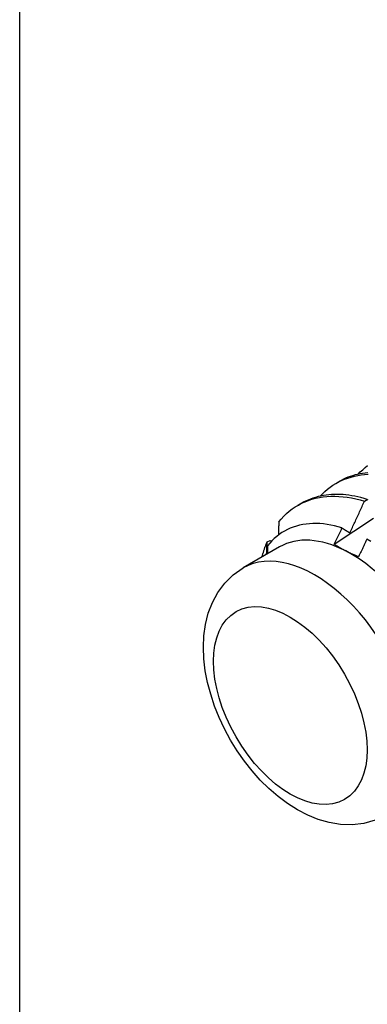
# Model space of a CAD drawing. Header units: inches. Extents: x 12 to 235, y 17 to 142.
# Tile 109 of 117: x 209.853 to 210.171, y 101.898 to 102.8. Entities that reach past the tile are written whole.
import ezdxf

# ---------------------------------------------------------------- set-up
doc = ezdxf.new("R2010")
doc.units = ezdxf.units.IN
doc.header["$MEASUREMENT"] = 0
doc.layers.add('Visible Edges(ANSI)', color=7, linetype='Continuous', lineweight=25)
doc.layers.add('Visible Tangent Edges(ANSI)', color=7, linetype='Continuous', lineweight=25)

msp = doc.modelspace()

# ---------------------------------------------------------------- linework, layer by layer
at = {"layer": 'Visible Edges(ANSI)'}
for p, q in [((209.85302, 79.49422), (209.85302, 118.48123)), ((210.1425, 102.37504), (210.14531, 102.37666)), ((210.1077, 102.35495), (210.11051, 102.35657)), ((210.16853, 102.35868), (210.17104, 102.3604)), ((210.07949, 102.32144), (210.08219, 102.32279)), ((210.08219, 102.32279), (210.08381, 102.32232)), ((210.09095, 102.31686), (210.05754, 102.29757))]:
    msp.add_line(p, q, dxfattribs=at)
at = {"layer": 'Visible Edges(ANSI)', "flags": 128}
for points in [[(210.12795, 102.3633), (210.13012, 102.36555), (210.13237, 102.36768), (210.13472, 102.36968), (210.13714, 102.37155), (210.13966, 102.37329), (210.14225, 102.37489), (210.14492, 102.37636), (210.14766, 102.37769), (210.15048, 102.37889), (210.15337, 102.37994), (210.15633, 102.38086), (210.15935, 102.38164), (210.16244, 102.38227), (210.16558, 102.38276), (210.16878, 102.38311), (210.17204, 102.38332)], [(210.17161, 102.38474), (210.16923, 102.38449), (210.16688, 102.38417), (210.16456, 102.38376), (210.16228, 102.38328), (210.16002, 102.38273), (210.15781, 102.38209), (210.15563, 102.38138), (210.15348, 102.38058), (210.15138, 102.37972), (210.14932, 102.37877), (210.14729, 102.37776), (210.14531, 102.37666)], [(210.16275, 102.38339), (210.16482, 102.38555), (210.16697, 102.38759), (210.16921, 102.38952), (210.17152, 102.39133)], [(210.17104, 102.3604), (210.16822, 102.36124), (210.16542, 102.362), (210.16263, 102.36267), (210.15985, 102.36325), (210.1571, 102.36375), (210.15437, 102.36416), (210.15166, 102.36448), (210.14897, 102.36471), (210.14631, 102.36486), (210.14368, 102.36492), (210.14107, 102.36489), (210.1385, 102.36477), (210.13596, 102.36457), (210.13345, 102.36428), (210.13098, 102.3639), (210.12854, 102.36343), (210.12614, 102.36287), (210.12378, 102.36223), (210.12146, 102.3615), (210.11918, 102.36068), (210.11695, 102.35978), (210.11476, 102.3588), (210.11261, 102.35773), (210.11051, 102.35657)], [(210.09014, 102.33967), (210.09239, 102.34236), (210.09475, 102.34489), (210.09722, 102.34727), (210.0998, 102.34949), (210.10248, 102.35156), (210.10526, 102.35346), (210.10814, 102.3552), (210.11112, 102.35677), (210.11419, 102.35818), (210.11734, 102.35942), (210.12058, 102.36049), (210.1239, 102.36139), (210.1273, 102.36212), (210.13077, 102.36267), (210.1343, 102.36305), (210.13791, 102.36326), (210.14157, 102.36329), (210.14529, 102.36315), (210.14906, 102.36283), (210.15288, 102.36234), (210.15674, 102.36168), (210.16064, 102.36085), (210.16457, 102.35985), (210.16853, 102.35868)], [(210.15528, 102.32966), (210.15584, 102.33087), (210.1564, 102.33207), (210.15696, 102.33328), (210.15752, 102.33448), (210.15808, 102.33569), (210.15864, 102.3369), (210.1592, 102.33811), (210.15975, 102.33931), (210.16031, 102.34052), (210.16086, 102.34173), (210.16142, 102.34294), (210.16197, 102.34415), (210.16252, 102.34536), (210.16307, 102.34657), (210.16362, 102.34778), (210.16417, 102.34899), (210.16472, 102.3502), (210.16527, 102.35141), (210.16581, 102.35262), (210.16636, 102.35383), (210.1669, 102.35504), (210.16745, 102.35626), (210.16799, 102.35747), (210.16853, 102.35868)], [(210.17104, 102.3604), (210.17169, 102.36)], [(210.14803, 102.33413), (210.14457, 102.33517), (210.14114, 102.33606), (210.13775, 102.3368), (210.13439, 102.33739), (210.13107, 102.33783), (210.12779, 102.33812), (210.12455, 102.33826), (210.12137, 102.33825), (210.11823, 102.33809), (210.11514, 102.33777), (210.11212, 102.33731), (210.10916, 102.33669), (210.10628, 102.33592), (210.10347, 102.335), (210.10073, 102.33393), (210.09807, 102.33272), (210.09549, 102.33136), (210.09299, 102.32985), (210.09058, 102.3282), (210.08825, 102.3264), (210.08602, 102.32447), (210.08387, 102.32239), (210.08183, 102.32018), (210.07989, 102.31783)], [(210.09014, 102.33967), (210.09013, 102.33918), (210.09012, 102.33868), (210.09011, 102.33818), (210.0901, 102.33768), (210.09009, 102.33719), (210.09008, 102.33669), (210.09007, 102.33619), (210.09006, 102.33569), (210.09005, 102.33519), (210.09004, 102.3347), (210.09003, 102.3342), (210.09002, 102.3337), (210.09001, 102.3332), (210.09, 102.3327), (210.08999, 102.3322), (210.08998, 102.3317), (210.08997, 102.3312), (210.08996, 102.3307), (210.08995, 102.3302), (210.08994, 102.3297), (210.08993, 102.3292), (210.08992, 102.3287), (210.08991, 102.3282), (210.0899, 102.3277)], [(210.14099, 102.3192), (210.14696, 102.32318), (210.15292, 102.32716), (210.15889, 102.33114), (210.16486, 102.33511), (210.17082, 102.33908), (210.17679, 102.34304)], [(210.14099, 102.3192), (210.14129, 102.31982), (210.14158, 102.32044), (210.14188, 102.32107), (210.14217, 102.32169), (210.14247, 102.32231), (210.14276, 102.32293), (210.14306, 102.32355), (210.14335, 102.32417), (210.14364, 102.32479), (210.14394, 102.32542), (210.14423, 102.32604), (210.14452, 102.32666), (210.14482, 102.32728), (210.14511, 102.3279), (210.1454, 102.32853), (210.14569, 102.32915), (210.14599, 102.32977), (210.14628, 102.33039), (210.14657, 102.33102), (210.14686, 102.33164), (210.14715, 102.33226), (210.14744, 102.33288), (210.14774, 102.33351), (210.14803, 102.33413)], [(210.14803, 102.33413), (210.14833, 102.33395), (210.14863, 102.33376), (210.14893, 102.33358), (210.14923, 102.33339), (210.14953, 102.33321), (210.14983, 102.33302), (210.15013, 102.33283), (210.15043, 102.33265), (210.15073, 102.33246), (210.15103, 102.33228), (210.15134, 102.33209), (210.15164, 102.3319), (210.15194, 102.33172), (210.15224, 102.33153), (210.15255, 102.33135), (210.15285, 102.33116), (210.15315, 102.33097), (210.15346, 102.33078), (210.15376, 102.3306), (210.15406, 102.33041), (210.15437, 102.33022), (210.15467, 102.33004), (210.15497, 102.32985), (210.15528, 102.32966)], [(210.07487, 102.30758), (210.07503, 102.30819), (210.07519, 102.30879), (210.07535, 102.3094), (210.07552, 102.31), (210.07569, 102.3106), (210.07586, 102.31119), (210.07604, 102.31178), (210.07621, 102.31237), (210.0764, 102.31296), (210.07658, 102.31355), (210.07677, 102.31413), (210.07696, 102.31471), (210.07715, 102.31528), (210.07735, 102.31586), (210.07755, 102.31643), (210.07775, 102.317), (210.07796, 102.31756), (210.07817, 102.31813), (210.07838, 102.31868), (210.0786, 102.31924), (210.07881, 102.3198), (210.07904, 102.32035), (210.07926, 102.32089), (210.07949, 102.32144)], [(210.07903, 102.30998), (210.07905, 102.31046), (210.07907, 102.31094), (210.07909, 102.31142), (210.07911, 102.3119), (210.07913, 102.31238), (210.07915, 102.31285), (210.07917, 102.31333), (210.07919, 102.31381), (210.07921, 102.31429), (210.07923, 102.31477), (210.07925, 102.31524), (210.07926, 102.31572), (210.07928, 102.3162), (210.0793, 102.31668), (210.07932, 102.31715), (210.07934, 102.31763), (210.07936, 102.31811), (210.07938, 102.31858), (210.0794, 102.31906), (210.07941, 102.31954), (210.07943, 102.32001), (210.07945, 102.32049), (210.07947, 102.32096), (210.07949, 102.32144)], [(210.17076, 102.32399), (210.17045, 102.32331), (210.17014, 102.32263), (210.16983, 102.32195), (210.16952, 102.32127), (210.16921, 102.3206), (210.16889, 102.31992), (210.16858, 102.31924), (210.16827, 102.31856), (210.16796, 102.31789), (210.16764, 102.31721), (210.16733, 102.31653), (210.16702, 102.31586), (210.1667, 102.31518), (210.16639, 102.3145), (210.16607, 102.31383), (210.16576, 102.31315), (210.16544, 102.31247), (210.16513, 102.3118), (210.16481, 102.31112), (210.1645, 102.31044), (210.16418, 102.30977), (210.16386, 102.30909), (210.16355, 102.30842), (210.16323, 102.30774)], [(210.17442, 102.32183), (210.17076, 102.32399)], [(210.07989, 102.31783), (210.07988, 102.31752), (210.07987, 102.31721), (210.07986, 102.3169), (210.07985, 102.31659), (210.07984, 102.31628), (210.07983, 102.31596), (210.07982, 102.31565), (210.07981, 102.31534), (210.0798, 102.31503), (210.07979, 102.31471), (210.07978, 102.3144), (210.07977, 102.31409), (210.07976, 102.31378), (210.07975, 102.31346), (210.07974, 102.31315), (210.07973, 102.31284), (210.07972, 102.31253), (210.07971, 102.31221), (210.0797, 102.3119), (210.07969, 102.31159), (210.07968, 102.31128), (210.07967, 102.31096), (210.07966, 102.31065), (210.07965, 102.31034)], [(210.1515, 102.31306), (210.15103, 102.3133), (210.15057, 102.31354), (210.15011, 102.31379), (210.14965, 102.31403), (210.14919, 102.31428), (210.14874, 102.31453), (210.14829, 102.31478), (210.14784, 102.31503), (210.1474, 102.31528), (210.14695, 102.31553), (210.14651, 102.31579), (210.14607, 102.31604), (210.14563, 102.3163), (210.1452, 102.31656), (210.14477, 102.31682), (210.14434, 102.31708), (210.14391, 102.31734), (210.14349, 102.3176), (210.14307, 102.31787), (210.14265, 102.31813), (210.14223, 102.3184), (210.14181, 102.31866), (210.1414, 102.31893), (210.14099, 102.3192)], [(210.16323, 102.30774), (210.16272, 102.30795), (210.1622, 102.30815), (210.16169, 102.30836), (210.16119, 102.30857), (210.16068, 102.30878), (210.16018, 102.30899), (210.15968, 102.3092), (210.15918, 102.30942), (210.15868, 102.30964), (210.15819, 102.30985), (210.1577, 102.31007), (210.15721, 102.31029), (210.15672, 102.31052), (210.15624, 102.31074), (210.15575, 102.31096), (210.15527, 102.31119), (210.15479, 102.31142), (210.15432, 102.31165), (210.15384, 102.31188), (210.15337, 102.31211), (210.1529, 102.31235), (210.15243, 102.31258), (210.15197, 102.31282), (210.1515, 102.31306)], [(210.17853, 102.06619), (210.16805, 102.06326), (210.15739, 102.06202), (210.1468, 102.06234), (210.13642, 102.06404), (210.12637, 102.06693), (210.11664, 102.07087), (210.10725, 102.07576), (210.0982, 102.0815), (210.0895, 102.088), (210.08117, 102.09522), (210.07323, 102.10309), (210.06571, 102.11154), (210.05864, 102.12051), (210.05206, 102.12994), (210.04601, 102.13976), (210.04053, 102.14991), (210.03565, 102.16032), (210.03142, 102.17093), (210.02786, 102.18167), (210.02502, 102.19247), (210.02293, 102.2033), (210.02165, 102.21409), (210.0212, 102.22479), (210.02166, 102.23537), (210.02312, 102.24576), (210.02564, 102.25593), (210.02937, 102.26577), (210.03438, 102.27509), (210.04078, 102.2837), (210.04856, 102.29131), (210.05754, 102.29757)]]:
    msp.add_lwpolyline(points, dxfattribs=at)
at = {"layer": 'Visible Edges(ANSI)'}
for major_axis, start_param, end_param in [((-0.06545, 0.11337), 5.550735, 6.283185), ((0.06545, -0.11337), 1.361945, 2.409143)]:
    msp.add_ellipse((210.1564, 102.20349), major_axis=major_axis, ratio=0.57735, start_param=start_param, end_param=end_param, dxfattribs=at)
at = {"layer": 'Visible Tangent Edges(ANSI)'}
msp.add_ellipse((210.12299, 102.18421), major_axis=(0.06545, -0.11337), ratio=0.57735, start_param=0, end_param=3.141593, dxfattribs=at)
msp.add_ellipse((210.10072, 102.17135), major_axis=(0.0497, -0.08609), ratio=0.57735, dxfattribs=at)

doc.saveas('drawing.dxf')
